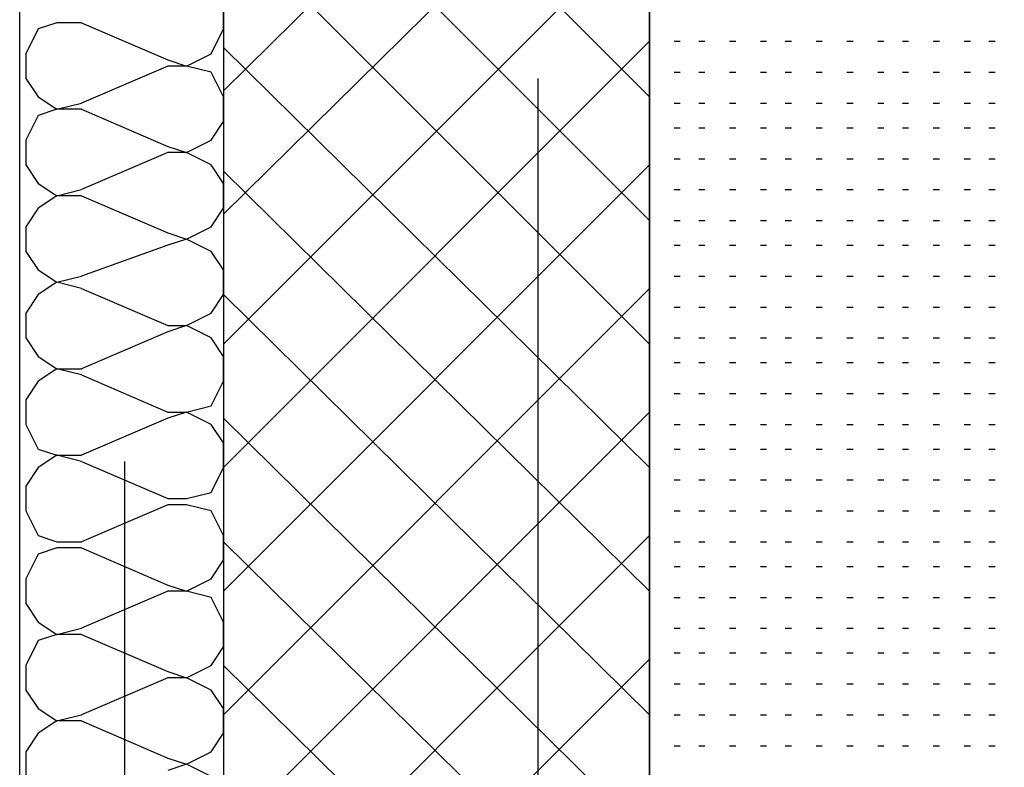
# Model space of a CAD drawing. Header units: millimetres. Extents: x 46 to 491, y -41 to 547.
# Tile 7 of 140: x 70.29 to 77.04, y 88.28 to 93.4. Entities that reach past the tile are written whole.
import ezdxf

# ---------------------------------------------------------------- set-up
doc = ezdxf.new("R2010")
doc.units = ezdxf.units.MM
doc.header["$LTSCALE"] = 10
doc.layers.add('xref', color=252, linetype='Continuous')

# ---------------------------------------------------------------- blocks, each defined once
blk = doc.blocks.new('stacja')
at = {"color": 9, "lineweight": 25}
for points in [[(20.616334, 60.198), (20.616334, 30.607), (23.114, 30.607)], [(17.314334, 42.714333), (17.441334, 42.672), (17.610667, 42.756666), (17.695334, 42.926), (17.695334, 43.053), (17.610667, 43.222333), (17.441334, 43.307), (17.314334, 43.264666)], [(16.721667, 42.968333), (16.552334, 42.968333), (16.425334, 42.926), (16.340667, 42.756666), (16.340667, 42.587333), (16.425334, 42.460333), (16.552334, 42.375666), (16.721667, 42.418)], [(17.314334, 42.121666), (17.441334, 42.079333), (17.610667, 42.164), (17.695334, 42.291), (17.695334, 42.460333), (17.610667, 42.629666), (17.441334, 42.672), (17.314334, 42.672)], [(16.721667, 42.375666), (16.552334, 42.375666), (16.425334, 42.333333), (16.340667, 42.164), (16.340667, 41.994666), (16.425334, 41.867666), (16.552334, 41.783), (16.721667, 41.825333)], [(17.314334, 41.529), (17.441334, 41.486666), (17.610667, 41.571333), (17.695334, 41.698333), (17.695334, 41.867666), (17.610667, 41.994666), (17.441334, 42.079333), (17.314334, 42.079333)], [(16.721667, 41.783), (16.552334, 41.783), (16.425334, 41.698333), (16.340667, 41.571333), (16.340667, 41.402), (16.425334, 41.275), (16.552334, 41.190333), (16.721667, 41.232666)], [(17.314334, 40.894), (17.441334, 40.894), (17.610667, 40.978666), (17.695334, 41.105666), (17.695334, 41.275), (17.610667, 41.402), (17.441334, 41.486666), (17.314334, 41.444333)], [(16.721667, 41.148), (16.552334, 41.190333), (16.425334, 41.105666), (16.340667, 40.978666), (16.340667, 40.809333), (16.425334, 40.682333), (16.552334, 40.597666), (16.721667, 40.597666)], [(17.314334, 40.301333), (17.441334, 40.301333), (17.610667, 40.343666), (17.695334, 40.513), (17.695334, 40.682333), (17.610667, 40.809333), (17.441334, 40.894), (17.314334, 40.851666)], [(16.721667, 40.555333), (16.552334, 40.597666), (16.425334, 40.513), (16.340667, 40.386), (16.340667, 40.216666), (16.425334, 40.047333), (16.552334, 40.005), (16.721667, 40.005)], [(17.314334, 39.708666), (17.441334, 39.708666), (17.610667, 39.751), (17.695334, 39.920333), (17.695334, 40.089666), (17.610667, 40.216666), (17.441334, 40.301333), (17.314334, 40.259)], [(16.721667, 39.962666), (16.552334, 40.005), (16.425334, 39.920333), (16.340667, 39.793333), (16.340667, 39.624), (16.425334, 39.454666), (16.552334, 39.412333), (16.721667, 39.412333)], [(17.018, 39.962666), (17.018, 32.681333)], [(17.314334, 39.116), (17.441334, 39.073666), (17.610667, 39.158333), (17.695334, 39.285333), (17.695334, 39.454666), (17.610667, 39.624), (17.441334, 39.666333), (17.314334, 39.666333)], [(16.721667, 39.37), (16.552334, 39.37), (16.425334, 39.327666), (16.340667, 39.158333), (16.340667, 38.989), (16.425334, 38.862), (16.552334, 38.777333), (16.721667, 38.819666)], [(17.314334, 38.523333), (17.441334, 38.481), (17.610667, 38.565666), (17.695334, 38.692666), (17.695334, 38.862), (17.610667, 39.031333), (17.441334, 39.073666), (17.314334, 39.073666)], [(16.721667, 38.777333), (16.552334, 38.777333), (16.425334, 38.735), (16.340667, 38.565666), (16.340667, 38.396333), (16.425334, 38.269333), (16.552334, 38.184666), (16.721667, 38.227)], [(17.314334, 37.930666), (17.441334, 37.888333), (17.610667, 37.973), (17.695334, 38.1), (17.695334, 38.269333), (17.610667, 38.396333), (17.441334, 38.481), (17.314334, 38.481)], [(16.721667, 38.184666), (16.552334, 38.184666), (16.425334, 38.1), (16.340667, 37.973), (16.340667, 37.803666), (16.425334, 37.676666), (16.552334, 37.592), (16.721667, 37.634333)], [(17.314334, 37.295666), (17.441334, 37.295666), (17.610667, 37.380333), (17.695334, 37.507333), (17.695334, 37.676666), (17.610667, 37.803666), (17.441334, 37.888333), (17.314334, 37.846)]]:
    blk.add_lwpolyline(points, dxfattribs=at)
for points in [[(17.695334, 73.109666), (17.695334, 73.109666), (17.695334, 30.607), (17.695334, 30.607)], [(16.298334, 36.703), (16.298334, 36.703), (16.298334, 70.485), (16.298334, 70.485)], [(20.616334, 30.607), (20.616334, 30.607), (20.616334, 60.198), (20.616334, 60.198)], [(17.695334, 42.502666), (17.695334, 42.502666), (20.616334, 45.381333), (20.616334, 45.381333)], [(20.616334, 42.460333), (20.616334, 42.460333), (17.695334, 45.381333), (17.695334, 45.381333)], [(17.695334, 41.656), (17.695334, 41.656), (20.616334, 44.534666), (20.616334, 44.534666)], [(20.616334, 41.613666), (20.616334, 41.613666), (17.695334, 44.534666), (17.695334, 44.534666)], [(17.695334, 40.767), (17.695334, 40.767), (20.616334, 43.688), (20.616334, 43.688)], [(20.616334, 40.767), (20.616334, 40.767), (17.695334, 43.688), (17.695334, 43.688)], [(16.721667, 42.968333), (16.721667, 42.968333), (17.314334, 42.714333), (17.314334, 42.714333)], [(17.695334, 39.920333), (17.695334, 39.920333), (20.616334, 42.841333), (20.616334, 42.841333)], [(20.785667, 42.841333), (20.785667, 42.841333), (20.828, 42.841333), (20.828, 42.841333)], [(20.955, 42.841333), (20.955, 42.841333), (20.997334, 42.841333), (20.997334, 42.841333)], [(21.166667, 42.841333), (21.166667, 42.841333), (21.209, 42.841333), (21.209, 42.841333)], [(21.378334, 42.841333), (21.378334, 42.841333), (21.420667, 42.841333), (21.420667, 42.841333)], [(21.547667, 42.841333), (21.547667, 42.841333), (21.59, 42.841333), (21.59, 42.841333)], [(21.759334, 42.841333), (21.759334, 42.841333), (21.801667, 42.841333), (21.801667, 42.841333)], [(21.971, 42.841333), (21.971, 42.841333), (22.013334, 42.841333), (22.013334, 42.841333)], [(22.182667, 42.841333), (22.182667, 42.841333), (22.225, 42.841333), (22.225, 42.841333)], [(22.352, 42.841333), (22.352, 42.841333), (22.394334, 42.841333), (22.394334, 42.841333)], [(22.563667, 42.841333), (22.563667, 42.841333), (22.606, 42.841333), (22.606, 42.841333)], [(22.775334, 42.841333), (22.775334, 42.841333), (22.817667, 42.841333), (22.817667, 42.841333)], [(22.944667, 42.841333), (22.944667, 42.841333), (22.987, 42.841333), (22.987, 42.841333)], [(20.616334, 39.920333), (20.616334, 39.920333), (17.695334, 42.799), (17.695334, 42.799)], [(17.314334, 42.672), (17.314334, 42.672), (16.721667, 42.418), (16.721667, 42.418)], [(20.785667, 42.629666), (20.785667, 42.629666), (20.828, 42.629666), (20.828, 42.629666)], [(20.955, 42.629666), (20.955, 42.629666), (20.997334, 42.629666), (20.997334, 42.629666)], [(21.166667, 42.629666), (21.166667, 42.629666), (21.209, 42.629666), (21.209, 42.629666)], [(21.378334, 42.629666), (21.378334, 42.629666), (21.420667, 42.629666), (21.420667, 42.629666)], [(21.547667, 42.629666), (21.547667, 42.629666), (21.59, 42.629666), (21.59, 42.629666)], [(21.759334, 42.629666), (21.759334, 42.629666), (21.801667, 42.629666), (21.801667, 42.629666)], [(21.971, 42.629666), (21.971, 42.629666), (22.013334, 42.629666), (22.013334, 42.629666)], [(22.182667, 42.629666), (22.182667, 42.629666), (22.225, 42.629666), (22.225, 42.629666)], [(22.352, 42.629666), (22.352, 42.629666), (22.394334, 42.629666), (22.394334, 42.629666)], [(22.563667, 42.629666), (22.563667, 42.629666), (22.606, 42.629666), (22.606, 42.629666)], [(22.775334, 42.629666), (22.775334, 42.629666), (22.817667, 42.629666), (22.817667, 42.629666)], [(22.944667, 42.629666), (22.944667, 42.629666), (22.987, 42.629666), (22.987, 42.629666)], [(19.854334, 22.309666), (19.854334, 22.309666), (19.854334, 42.587333), (19.854334, 42.587333)], [(20.785667, 42.418), (20.785667, 42.418), (20.828, 42.418), (20.828, 42.418)], [(20.955, 42.418), (20.955, 42.418), (20.997334, 42.418), (20.997334, 42.418)], [(21.166667, 42.418), (21.166667, 42.418), (21.209, 42.418), (21.209, 42.418)], [(21.378334, 42.418), (21.378334, 42.418), (21.420667, 42.418), (21.420667, 42.418)], [(21.547667, 42.418), (21.547667, 42.418), (21.59, 42.418), (21.59, 42.418)], [(21.759334, 42.418), (21.759334, 42.418), (21.801667, 42.418), (21.801667, 42.418)], [(21.971, 42.418), (21.971, 42.418), (22.013334, 42.418), (22.013334, 42.418)], [(22.182667, 42.418), (22.182667, 42.418), (22.225, 42.418), (22.225, 42.418)], [(22.352, 42.418), (22.352, 42.418), (22.394334, 42.418), (22.394334, 42.418)], [(22.563667, 42.418), (22.563667, 42.418), (22.606, 42.418), (22.606, 42.418)], [(22.775334, 42.418), (22.775334, 42.418), (22.817667, 42.418), (22.817667, 42.418)], [(22.944667, 42.418), (22.944667, 42.418), (22.987, 42.418), (22.987, 42.418)], [(16.721667, 42.375666), (16.721667, 42.375666), (17.314334, 42.121666), (17.314334, 42.121666)], [(20.785667, 42.248666), (20.785667, 42.248666), (20.828, 42.248666), (20.828, 42.248666)], [(20.955, 42.248666), (20.955, 42.248666), (20.997334, 42.248666), (20.997334, 42.248666)], [(21.166667, 42.248666), (21.166667, 42.248666), (21.209, 42.248666), (21.209, 42.248666)], [(21.378334, 42.248666), (21.378334, 42.248666), (21.420667, 42.248666), (21.420667, 42.248666)], [(21.547667, 42.248666), (21.547667, 42.248666), (21.59, 42.248666), (21.59, 42.248666)], [(21.759334, 42.248666), (21.759334, 42.248666), (21.801667, 42.248666), (21.801667, 42.248666)], [(21.971, 42.248666), (21.971, 42.248666), (22.013334, 42.248666), (22.013334, 42.248666)], [(22.182667, 42.248666), (22.182667, 42.248666), (22.225, 42.248666), (22.225, 42.248666)], [(22.352, 42.248666), (22.352, 42.248666), (22.394334, 42.248666), (22.394334, 42.248666)], [(22.563667, 42.248666), (22.563667, 42.248666), (22.606, 42.248666), (22.606, 42.248666)], [(22.775334, 42.248666), (22.775334, 42.248666), (22.817667, 42.248666), (22.817667, 42.248666)], [(22.944667, 42.248666), (22.944667, 42.248666), (22.987, 42.248666), (22.987, 42.248666)], [(17.314334, 42.079333), (17.314334, 42.079333), (16.721667, 41.825333), (16.721667, 41.825333)], [(20.785667, 42.037), (20.785667, 42.037), (20.828, 42.037), (20.828, 42.037)], [(20.955, 42.037), (20.955, 42.037), (20.997334, 42.037), (20.997334, 42.037)], [(21.166667, 42.037), (21.166667, 42.037), (21.209, 42.037), (21.209, 42.037)], [(21.378334, 42.037), (21.378334, 42.037), (21.420667, 42.037), (21.420667, 42.037)], [(21.547667, 42.037), (21.547667, 42.037), (21.59, 42.037), (21.59, 42.037)], [(21.759334, 42.037), (21.759334, 42.037), (21.801667, 42.037), (21.801667, 42.037)], [(21.971, 42.037), (21.971, 42.037), (22.013334, 42.037), (22.013334, 42.037)], [(22.182667, 42.037), (22.182667, 42.037), (22.225, 42.037), (22.225, 42.037)], [(22.352, 42.037), (22.352, 42.037), (22.394334, 42.037), (22.394334, 42.037)], [(22.563667, 42.037), (22.563667, 42.037), (22.606, 42.037), (22.606, 42.037)], [(22.775334, 42.037), (22.775334, 42.037), (22.817667, 42.037), (22.817667, 42.037)], [(22.944667, 42.037), (22.944667, 42.037), (22.987, 42.037), (22.987, 42.037)], [(17.695334, 39.073666), (17.695334, 39.073666), (20.616334, 41.994666), (20.616334, 41.994666)], [(20.616334, 39.073666), (20.616334, 39.073666), (17.695334, 41.952333), (17.695334, 41.952333)], [(20.785667, 41.825333), (20.785667, 41.825333), (20.828, 41.825333), (20.828, 41.825333)], [(20.955, 41.825333), (20.955, 41.825333), (20.997334, 41.825333), (20.997334, 41.825333)], [(21.166667, 41.825333), (21.166667, 41.825333), (21.209, 41.825333), (21.209, 41.825333)], [(21.378334, 41.825333), (21.378334, 41.825333), (21.420667, 41.825333), (21.420667, 41.825333)], [(21.547667, 41.825333), (21.547667, 41.825333), (21.59, 41.825333), (21.59, 41.825333)], [(21.759334, 41.825333), (21.759334, 41.825333), (21.801667, 41.825333), (21.801667, 41.825333)], [(21.971, 41.825333), (21.971, 41.825333), (22.013334, 41.825333), (22.013334, 41.825333)], [(22.182667, 41.825333), (22.182667, 41.825333), (22.225, 41.825333), (22.225, 41.825333)], [(22.352, 41.825333), (22.352, 41.825333), (22.394334, 41.825333), (22.394334, 41.825333)], [(22.563667, 41.825333), (22.563667, 41.825333), (22.606, 41.825333), (22.606, 41.825333)], [(22.775334, 41.825333), (22.775334, 41.825333), (22.817667, 41.825333), (22.817667, 41.825333)], [(22.944667, 41.825333), (22.944667, 41.825333), (22.987, 41.825333), (22.987, 41.825333)], [(16.721667, 41.783), (16.721667, 41.783), (17.314334, 41.529), (17.314334, 41.529)], [(20.785667, 41.613666), (20.785667, 41.613666), (20.828, 41.613666), (20.828, 41.613666)], [(20.955, 41.613666), (20.955, 41.613666), (20.997334, 41.613666), (20.997334, 41.613666)], [(21.166667, 41.613666), (21.166667, 41.613666), (21.209, 41.613666), (21.209, 41.613666)], [(21.378334, 41.613666), (21.378334, 41.613666), (21.420667, 41.613666), (21.420667, 41.613666)], [(21.547667, 41.613666), (21.547667, 41.613666), (21.59, 41.613666), (21.59, 41.613666)], [(21.759334, 41.613666), (21.759334, 41.613666), (21.801667, 41.613666), (21.801667, 41.613666)], [(21.971, 41.613666), (21.971, 41.613666), (22.013334, 41.613666), (22.013334, 41.613666)], [(22.182667, 41.613666), (22.182667, 41.613666), (22.225, 41.613666), (22.225, 41.613666)], [(22.352, 41.613666), (22.352, 41.613666), (22.394334, 41.613666), (22.394334, 41.613666)], [(22.563667, 41.613666), (22.563667, 41.613666), (22.606, 41.613666), (22.606, 41.613666)], [(22.775334, 41.613666), (22.775334, 41.613666), (22.817667, 41.613666), (22.817667, 41.613666)], [(22.944667, 41.613666), (22.944667, 41.613666), (22.987, 41.613666), (22.987, 41.613666)], [(17.314334, 41.444333), (17.314334, 41.444333), (16.721667, 41.232666), (16.721667, 41.232666)], [(20.785667, 41.444333), (20.785667, 41.444333), (20.828, 41.444333), (20.828, 41.444333)], [(20.955, 41.444333), (20.955, 41.444333), (20.997334, 41.444333), (20.997334, 41.444333)], [(21.166667, 41.444333), (21.166667, 41.444333), (21.209, 41.444333), (21.209, 41.444333)], [(21.378334, 41.444333), (21.378334, 41.444333), (21.420667, 41.444333), (21.420667, 41.444333)], [(21.547667, 41.444333), (21.547667, 41.444333), (21.59, 41.444333), (21.59, 41.444333)], [(21.759334, 41.444333), (21.759334, 41.444333), (21.801667, 41.444333), (21.801667, 41.444333)], [(21.971, 41.444333), (21.971, 41.444333), (22.013334, 41.444333), (22.013334, 41.444333)], [(22.182667, 41.444333), (22.182667, 41.444333), (22.225, 41.444333), (22.225, 41.444333)], [(22.352, 41.444333), (22.352, 41.444333), (22.394334, 41.444333), (22.394334, 41.444333)], [(22.563667, 41.444333), (22.563667, 41.444333), (22.606, 41.444333), (22.606, 41.444333)], [(22.775334, 41.444333), (22.775334, 41.444333), (22.817667, 41.444333), (22.817667, 41.444333)], [(22.944667, 41.444333), (22.944667, 41.444333), (22.987, 41.444333), (22.987, 41.444333)], [(20.785667, 41.232666), (20.785667, 41.232666), (20.828, 41.232666), (20.828, 41.232666)], [(20.955, 41.232666), (20.955, 41.232666), (20.997334, 41.232666), (20.997334, 41.232666)], [(21.166667, 41.232666), (21.166667, 41.232666), (21.209, 41.232666), (21.209, 41.232666)], [(21.378334, 41.232666), (21.378334, 41.232666), (21.420667, 41.232666), (21.420667, 41.232666)], [(21.547667, 41.232666), (21.547667, 41.232666), (21.59, 41.232666), (21.59, 41.232666)], [(21.759334, 41.232666), (21.759334, 41.232666), (21.801667, 41.232666), (21.801667, 41.232666)], [(21.971, 41.232666), (21.971, 41.232666), (22.013334, 41.232666), (22.013334, 41.232666)], [(22.182667, 41.232666), (22.182667, 41.232666), (22.225, 41.232666), (22.225, 41.232666)], [(22.352, 41.232666), (22.352, 41.232666), (22.394334, 41.232666), (22.394334, 41.232666)], [(22.563667, 41.232666), (22.563667, 41.232666), (22.606, 41.232666), (22.606, 41.232666)], [(22.775334, 41.232666), (22.775334, 41.232666), (22.817667, 41.232666), (22.817667, 41.232666)], [(22.944667, 41.232666), (22.944667, 41.232666), (22.987, 41.232666), (22.987, 41.232666)], [(16.721667, 41.148), (16.721667, 41.148), (17.314334, 40.894), (17.314334, 40.894)], [(17.695334, 38.227), (17.695334, 38.227), (20.616334, 41.148), (20.616334, 41.148)], [(20.616334, 38.227), (20.616334, 38.227), (17.695334, 41.105666), (17.695334, 41.105666)], [(20.785667, 41.021), (20.785667, 41.021), (20.828, 41.021), (20.828, 41.021)], [(20.955, 41.021), (20.955, 41.021), (20.997334, 41.021), (20.997334, 41.021)], [(21.166667, 41.021), (21.166667, 41.021), (21.209, 41.021), (21.209, 41.021)], [(21.378334, 41.021), (21.378334, 41.021), (21.420667, 41.021), (21.420667, 41.021)], [(21.547667, 41.021), (21.547667, 41.021), (21.59, 41.021), (21.59, 41.021)], [(21.759334, 41.021), (21.759334, 41.021), (21.801667, 41.021), (21.801667, 41.021)], [(21.971, 41.021), (21.971, 41.021), (22.013334, 41.021), (22.013334, 41.021)], [(22.182667, 41.021), (22.182667, 41.021), (22.225, 41.021), (22.225, 41.021)], [(22.352, 41.021), (22.352, 41.021), (22.394334, 41.021), (22.394334, 41.021)], [(22.563667, 41.021), (22.563667, 41.021), (22.606, 41.021), (22.606, 41.021)], [(22.775334, 41.021), (22.775334, 41.021), (22.817667, 41.021), (22.817667, 41.021)], [(22.944667, 41.021), (22.944667, 41.021), (22.987, 41.021), (22.987, 41.021)], [(17.314334, 40.851666), (17.314334, 40.851666), (16.721667, 40.597666), (16.721667, 40.597666)], [(20.785667, 40.809333), (20.785667, 40.809333), (20.828, 40.809333), (20.828, 40.809333)], [(20.955, 40.809333), (20.955, 40.809333), (20.997334, 40.809333), (20.997334, 40.809333)], [(21.166667, 40.809333), (21.166667, 40.809333), (21.209, 40.809333), (21.209, 40.809333)], [(21.378334, 40.809333), (21.378334, 40.809333), (21.420667, 40.809333), (21.420667, 40.809333)], [(21.547667, 40.809333), (21.547667, 40.809333), (21.59, 40.809333), (21.59, 40.809333)], [(21.759334, 40.809333), (21.759334, 40.809333), (21.801667, 40.809333), (21.801667, 40.809333)], [(21.971, 40.809333), (21.971, 40.809333), (22.013334, 40.809333), (22.013334, 40.809333)], [(22.182667, 40.809333), (22.182667, 40.809333), (22.225, 40.809333), (22.225, 40.809333)], [(22.352, 40.809333), (22.352, 40.809333), (22.394334, 40.809333), (22.394334, 40.809333)], [(22.563667, 40.809333), (22.563667, 40.809333), (22.606, 40.809333), (22.606, 40.809333)], [(22.775334, 40.809333), (22.775334, 40.809333), (22.817667, 40.809333), (22.817667, 40.809333)], [(22.944667, 40.809333), (22.944667, 40.809333), (22.987, 40.809333), (22.987, 40.809333)], [(20.785667, 40.64), (20.785667, 40.64), (20.828, 40.64), (20.828, 40.64)], [(20.955, 40.64), (20.955, 40.64), (20.997334, 40.64), (20.997334, 40.64)], [(21.166667, 40.64), (21.166667, 40.64), (21.209, 40.64), (21.209, 40.64)], [(21.378334, 40.64), (21.378334, 40.64), (21.420667, 40.64), (21.420667, 40.64)], [(21.547667, 40.64), (21.547667, 40.64), (21.59, 40.64), (21.59, 40.64)], [(21.759334, 40.64), (21.759334, 40.64), (21.801667, 40.64), (21.801667, 40.64)], [(21.971, 40.64), (21.971, 40.64), (22.013334, 40.64), (22.013334, 40.64)], [(22.182667, 40.64), (22.182667, 40.64), (22.225, 40.64), (22.225, 40.64)], [(22.352, 40.64), (22.352, 40.64), (22.394334, 40.64), (22.394334, 40.64)], [(22.563667, 40.64), (22.563667, 40.64), (22.606, 40.64), (22.606, 40.64)], [(22.775334, 40.64), (22.775334, 40.64), (22.817667, 40.64), (22.817667, 40.64)], [(22.944667, 40.64), (22.944667, 40.64), (22.987, 40.64), (22.987, 40.64)], [(16.721667, 40.555333), (16.721667, 40.555333), (17.314334, 40.301333), (17.314334, 40.301333)], [(20.785667, 40.428333), (20.785667, 40.428333), (20.828, 40.428333), (20.828, 40.428333)], [(20.955, 40.428333), (20.955, 40.428333), (20.997334, 40.428333), (20.997334, 40.428333)], [(21.166667, 40.428333), (21.166667, 40.428333), (21.209, 40.428333), (21.209, 40.428333)], [(21.378334, 40.428333), (21.378334, 40.428333), (21.420667, 40.428333), (21.420667, 40.428333)], [(21.547667, 40.428333), (21.547667, 40.428333), (21.59, 40.428333), (21.59, 40.428333)], [(21.759334, 40.428333), (21.759334, 40.428333), (21.801667, 40.428333), (21.801667, 40.428333)], [(21.971, 40.428333), (21.971, 40.428333), (22.013334, 40.428333), (22.013334, 40.428333)], [(22.182667, 40.428333), (22.182667, 40.428333), (22.225, 40.428333), (22.225, 40.428333)], [(22.352, 40.428333), (22.352, 40.428333), (22.394334, 40.428333), (22.394334, 40.428333)], [(22.563667, 40.428333), (22.563667, 40.428333), (22.606, 40.428333), (22.606, 40.428333)], [(22.775334, 40.428333), (22.775334, 40.428333), (22.817667, 40.428333), (22.817667, 40.428333)], [(22.944667, 40.428333), (22.944667, 40.428333), (22.987, 40.428333), (22.987, 40.428333)], [(17.314334, 40.259), (17.314334, 40.259), (16.721667, 40.005), (16.721667, 40.005)], [(17.695334, 37.380333), (17.695334, 37.380333), (20.616334, 40.301333), (20.616334, 40.301333)], [(20.616334, 37.380333), (20.616334, 37.380333), (17.695334, 40.259), (17.695334, 40.259)], [(20.785667, 40.216666), (20.785667, 40.216666), (20.828, 40.216666), (20.828, 40.216666)], [(20.955, 40.216666), (20.955, 40.216666), (20.997334, 40.216666), (20.997334, 40.216666)], [(21.166667, 40.216666), (21.166667, 40.216666), (21.209, 40.216666), (21.209, 40.216666)], [(21.378334, 40.216666), (21.378334, 40.216666), (21.420667, 40.216666), (21.420667, 40.216666)], [(21.547667, 40.216666), (21.547667, 40.216666), (21.59, 40.216666), (21.59, 40.216666)], [(21.759334, 40.216666), (21.759334, 40.216666), (21.801667, 40.216666), (21.801667, 40.216666)], [(21.971, 40.216666), (21.971, 40.216666), (22.013334, 40.216666), (22.013334, 40.216666)], [(22.182667, 40.216666), (22.182667, 40.216666), (22.225, 40.216666), (22.225, 40.216666)], [(22.352, 40.216666), (22.352, 40.216666), (22.394334, 40.216666), (22.394334, 40.216666)], [(22.563667, 40.216666), (22.563667, 40.216666), (22.606, 40.216666), (22.606, 40.216666)], [(22.775334, 40.216666), (22.775334, 40.216666), (22.817667, 40.216666), (22.817667, 40.216666)], [(22.944667, 40.216666), (22.944667, 40.216666), (22.987, 40.216666), (22.987, 40.216666)], [(20.785667, 40.047333), (20.785667, 40.047333), (20.828, 40.047333), (20.828, 40.047333)], [(20.955, 40.047333), (20.955, 40.047333), (20.997334, 40.047333), (20.997334, 40.047333)], [(21.166667, 40.047333), (21.166667, 40.047333), (21.209, 40.047333), (21.209, 40.047333)], [(21.378334, 40.047333), (21.378334, 40.047333), (21.420667, 40.047333), (21.420667, 40.047333)], [(21.547667, 40.047333), (21.547667, 40.047333), (21.59, 40.047333), (21.59, 40.047333)], [(21.759334, 40.047333), (21.759334, 40.047333), (21.801667, 40.047333), (21.801667, 40.047333)], [(21.971, 40.047333), (21.971, 40.047333), (22.013334, 40.047333), (22.013334, 40.047333)], [(22.182667, 40.047333), (22.182667, 40.047333), (22.225, 40.047333), (22.225, 40.047333)], [(22.352, 40.047333), (22.352, 40.047333), (22.394334, 40.047333), (22.394334, 40.047333)], [(22.563667, 40.047333), (22.563667, 40.047333), (22.606, 40.047333), (22.606, 40.047333)], [(22.775334, 40.047333), (22.775334, 40.047333), (22.817667, 40.047333), (22.817667, 40.047333)], [(22.944667, 40.047333), (22.944667, 40.047333), (22.987, 40.047333), (22.987, 40.047333)], [(16.721667, 39.962666), (16.721667, 39.962666), (17.314334, 39.708666), (17.314334, 39.708666)], [(20.785667, 39.835666), (20.785667, 39.835666), (20.828, 39.835666), (20.828, 39.835666)], [(20.955, 39.835666), (20.955, 39.835666), (20.997334, 39.835666), (20.997334, 39.835666)], [(21.166667, 39.835666), (21.166667, 39.835666), (21.209, 39.835666), (21.209, 39.835666)], [(21.378334, 39.835666), (21.378334, 39.835666), (21.420667, 39.835666), (21.420667, 39.835666)], [(21.547667, 39.835666), (21.547667, 39.835666), (21.59, 39.835666), (21.59, 39.835666)], [(21.759334, 39.835666), (21.759334, 39.835666), (21.801667, 39.835666), (21.801667, 39.835666)], [(21.971, 39.835666), (21.971, 39.835666), (22.013334, 39.835666), (22.013334, 39.835666)], [(22.182667, 39.835666), (22.182667, 39.835666), (22.225, 39.835666), (22.225, 39.835666)], [(22.352, 39.835666), (22.352, 39.835666), (22.394334, 39.835666), (22.394334, 39.835666)], [(22.563667, 39.835666), (22.563667, 39.835666), (22.606, 39.835666), (22.606, 39.835666)], [(22.775334, 39.835666), (22.775334, 39.835666), (22.817667, 39.835666), (22.817667, 39.835666)], [(22.944667, 39.835666), (22.944667, 39.835666), (22.987, 39.835666), (22.987, 39.835666)], [(17.314334, 39.666333), (17.314334, 39.666333), (16.721667, 39.412333), (16.721667, 39.412333)], [(20.785667, 39.624), (20.785667, 39.624), (20.828, 39.624), (20.828, 39.624)], [(20.955, 39.624), (20.955, 39.624), (20.997334, 39.624), (20.997334, 39.624)], [(21.166667, 39.624), (21.166667, 39.624), (21.209, 39.624), (21.209, 39.624)], [(21.378334, 39.624), (21.378334, 39.624), (21.420667, 39.624), (21.420667, 39.624)], [(21.547667, 39.624), (21.547667, 39.624), (21.59, 39.624), (21.59, 39.624)], [(21.759334, 39.624), (21.759334, 39.624), (21.801667, 39.624), (21.801667, 39.624)], [(21.971, 39.624), (21.971, 39.624), (22.013334, 39.624), (22.013334, 39.624)], [(22.182667, 39.624), (22.182667, 39.624), (22.225, 39.624), (22.225, 39.624)], [(22.352, 39.624), (22.352, 39.624), (22.394334, 39.624), (22.394334, 39.624)], [(22.563667, 39.624), (22.563667, 39.624), (22.606, 39.624), (22.606, 39.624)], [(22.775334, 39.624), (22.775334, 39.624), (22.817667, 39.624), (22.817667, 39.624)], [(22.944667, 39.624), (22.944667, 39.624), (22.987, 39.624), (22.987, 39.624)], [(17.695334, 36.533666), (17.695334, 36.533666), (20.616334, 39.454666), (20.616334, 39.454666)], [(16.721667, 39.37), (16.721667, 39.37), (17.314334, 39.116), (17.314334, 39.116)], [(20.616334, 36.533666), (20.616334, 36.533666), (17.695334, 39.412333), (17.695334, 39.412333)], [(20.785667, 39.412333), (20.785667, 39.412333), (20.828, 39.412333), (20.828, 39.412333)], [(20.955, 39.412333), (20.955, 39.412333), (20.997334, 39.412333), (20.997334, 39.412333)], [(21.166667, 39.412333), (21.166667, 39.412333), (21.209, 39.412333), (21.209, 39.412333)], [(21.378334, 39.412333), (21.378334, 39.412333), (21.420667, 39.412333), (21.420667, 39.412333)], [(21.547667, 39.412333), (21.547667, 39.412333), (21.59, 39.412333), (21.59, 39.412333)], [(21.759334, 39.412333), (21.759334, 39.412333), (21.801667, 39.412333), (21.801667, 39.412333)], [(21.971, 39.412333), (21.971, 39.412333), (22.013334, 39.412333), (22.013334, 39.412333)], [(22.182667, 39.412333), (22.182667, 39.412333), (22.225, 39.412333), (22.225, 39.412333)], [(22.352, 39.412333), (22.352, 39.412333), (22.394334, 39.412333), (22.394334, 39.412333)], [(22.563667, 39.412333), (22.563667, 39.412333), (22.606, 39.412333), (22.606, 39.412333)], [(22.775334, 39.412333), (22.775334, 39.412333), (22.817667, 39.412333), (22.817667, 39.412333)], [(22.944667, 39.412333), (22.944667, 39.412333), (22.987, 39.412333), (22.987, 39.412333)], [(20.785667, 39.243), (20.785667, 39.243), (20.828, 39.243), (20.828, 39.243)], [(20.955, 39.243), (20.955, 39.243), (20.997334, 39.243), (20.997334, 39.243)], [(21.166667, 39.243), (21.166667, 39.243), (21.209, 39.243), (21.209, 39.243)], [(21.378334, 39.243), (21.378334, 39.243), (21.420667, 39.243), (21.420667, 39.243)], [(21.547667, 39.243), (21.547667, 39.243), (21.59, 39.243), (21.59, 39.243)], [(21.759334, 39.243), (21.759334, 39.243), (21.801667, 39.243), (21.801667, 39.243)], [(21.971, 39.243), (21.971, 39.243), (22.013334, 39.243), (22.013334, 39.243)], [(22.182667, 39.243), (22.182667, 39.243), (22.225, 39.243), (22.225, 39.243)], [(22.352, 39.243), (22.352, 39.243), (22.394334, 39.243), (22.394334, 39.243)], [(22.563667, 39.243), (22.563667, 39.243), (22.606, 39.243), (22.606, 39.243)], [(22.775334, 39.243), (22.775334, 39.243), (22.817667, 39.243), (22.817667, 39.243)], [(22.944667, 39.243), (22.944667, 39.243), (22.987, 39.243), (22.987, 39.243)], [(17.314334, 39.073666), (17.314334, 39.073666), (16.721667, 38.819666), (16.721667, 38.819666)], [(20.785667, 39.031333), (20.785667, 39.031333), (20.828, 39.031333), (20.828, 39.031333)], [(20.955, 39.031333), (20.955, 39.031333), (20.997334, 39.031333), (20.997334, 39.031333)], [(21.166667, 39.031333), (21.166667, 39.031333), (21.209, 39.031333), (21.209, 39.031333)], [(21.378334, 39.031333), (21.378334, 39.031333), (21.420667, 39.031333), (21.420667, 39.031333)], [(21.547667, 39.031333), (21.547667, 39.031333), (21.59, 39.031333), (21.59, 39.031333)], [(21.759334, 39.031333), (21.759334, 39.031333), (21.801667, 39.031333), (21.801667, 39.031333)], [(21.971, 39.031333), (21.971, 39.031333), (22.013334, 39.031333), (22.013334, 39.031333)], [(22.182667, 39.031333), (22.182667, 39.031333), (22.225, 39.031333), (22.225, 39.031333)], [(22.352, 39.031333), (22.352, 39.031333), (22.394334, 39.031333), (22.394334, 39.031333)], [(22.563667, 39.031333), (22.563667, 39.031333), (22.606, 39.031333), (22.606, 39.031333)], [(22.775334, 39.031333), (22.775334, 39.031333), (22.817667, 39.031333), (22.817667, 39.031333)], [(22.944667, 39.031333), (22.944667, 39.031333), (22.987, 39.031333), (22.987, 39.031333)], [(16.721667, 38.777333), (16.721667, 38.777333), (17.314334, 38.523333), (17.314334, 38.523333)], [(20.785667, 38.819666), (20.785667, 38.819666), (20.828, 38.819666), (20.828, 38.819666)], [(20.955, 38.819666), (20.955, 38.819666), (20.997334, 38.819666), (20.997334, 38.819666)], [(21.166667, 38.819666), (21.166667, 38.819666), (21.209, 38.819666), (21.209, 38.819666)], [(21.378334, 38.819666), (21.378334, 38.819666), (21.420667, 38.819666), (21.420667, 38.819666)], [(21.547667, 38.819666), (21.547667, 38.819666), (21.59, 38.819666), (21.59, 38.819666)], [(21.759334, 38.819666), (21.759334, 38.819666), (21.801667, 38.819666), (21.801667, 38.819666)], [(21.971, 38.819666), (21.971, 38.819666), (22.013334, 38.819666), (22.013334, 38.819666)], [(22.182667, 38.819666), (22.182667, 38.819666), (22.225, 38.819666), (22.225, 38.819666)], [(22.352, 38.819666), (22.352, 38.819666), (22.394334, 38.819666), (22.394334, 38.819666)], [(22.563667, 38.819666), (22.563667, 38.819666), (22.606, 38.819666), (22.606, 38.819666)], [(22.775334, 38.819666), (22.775334, 38.819666), (22.817667, 38.819666), (22.817667, 38.819666)], [(22.944667, 38.819666), (22.944667, 38.819666), (22.987, 38.819666), (22.987, 38.819666)], [(20.785667, 38.650333), (20.785667, 38.650333), (20.828, 38.650333), (20.828, 38.650333)], [(20.955, 38.650333), (20.955, 38.650333), (20.997334, 38.650333), (20.997334, 38.650333)], [(21.166667, 38.650333), (21.166667, 38.650333), (21.209, 38.650333), (21.209, 38.650333)], [(21.378334, 38.650333), (21.378334, 38.650333), (21.420667, 38.650333), (21.420667, 38.650333)], [(21.547667, 38.650333), (21.547667, 38.650333), (21.59, 38.650333), (21.59, 38.650333)], [(21.759334, 38.650333), (21.759334, 38.650333), (21.801667, 38.650333), (21.801667, 38.650333)], [(21.971, 38.650333), (21.971, 38.650333), (22.013334, 38.650333), (22.013334, 38.650333)], [(22.182667, 38.650333), (22.182667, 38.650333), (22.225, 38.650333), (22.225, 38.650333)], [(22.352, 38.650333), (22.352, 38.650333), (22.394334, 38.650333), (22.394334, 38.650333)], [(22.563667, 38.650333), (22.563667, 38.650333), (22.606, 38.650333), (22.606, 38.650333)], [(22.775334, 38.650333), (22.775334, 38.650333), (22.817667, 38.650333), (22.817667, 38.650333)], [(22.944667, 38.650333), (22.944667, 38.650333), (22.987, 38.650333), (22.987, 38.650333)], [(17.695334, 35.687), (17.695334, 35.687), (20.616334, 38.608), (20.616334, 38.608)], [(20.616334, 35.687), (20.616334, 35.687), (17.695334, 38.565666), (17.695334, 38.565666)], [(17.314334, 38.481), (17.314334, 38.481), (16.721667, 38.227), (16.721667, 38.227)], [(20.785667, 38.438666), (20.785667, 38.438666), (20.828, 38.438666), (20.828, 38.438666)], [(20.955, 38.438666), (20.955, 38.438666), (20.997334, 38.438666), (20.997334, 38.438666)], [(21.166667, 38.438666), (21.166667, 38.438666), (21.209, 38.438666), (21.209, 38.438666)], [(21.378334, 38.438666), (21.378334, 38.438666), (21.420667, 38.438666), (21.420667, 38.438666)], [(21.547667, 38.438666), (21.547667, 38.438666), (21.59, 38.438666), (21.59, 38.438666)], [(21.759334, 38.438666), (21.759334, 38.438666), (21.801667, 38.438666), (21.801667, 38.438666)], [(21.971, 38.438666), (21.971, 38.438666), (22.013334, 38.438666), (22.013334, 38.438666)], [(22.182667, 38.438666), (22.182667, 38.438666), (22.225, 38.438666), (22.225, 38.438666)], [(22.352, 38.438666), (22.352, 38.438666), (22.394334, 38.438666), (22.394334, 38.438666)], [(22.563667, 38.438666), (22.563667, 38.438666), (22.606, 38.438666), (22.606, 38.438666)], [(22.775334, 38.438666), (22.775334, 38.438666), (22.817667, 38.438666), (22.817667, 38.438666)], [(22.944667, 38.438666), (22.944667, 38.438666), (22.987, 38.438666), (22.987, 38.438666)], [(20.785667, 38.227), (20.785667, 38.227), (20.828, 38.227), (20.828, 38.227)], [(20.955, 38.227), (20.955, 38.227), (20.997334, 38.227), (20.997334, 38.227)], [(21.166667, 38.227), (21.166667, 38.227), (21.209, 38.227), (21.209, 38.227)], [(21.378334, 38.227), (21.378334, 38.227), (21.420667, 38.227), (21.420667, 38.227)], [(21.547667, 38.227), (21.547667, 38.227), (21.59, 38.227), (21.59, 38.227)], [(21.759334, 38.227), (21.759334, 38.227), (21.801667, 38.227), (21.801667, 38.227)], [(21.971, 38.227), (21.971, 38.227), (22.013334, 38.227), (22.013334, 38.227)], [(22.182667, 38.227), (22.182667, 38.227), (22.225, 38.227), (22.225, 38.227)], [(22.352, 38.227), (22.352, 38.227), (22.394334, 38.227), (22.394334, 38.227)], [(22.563667, 38.227), (22.563667, 38.227), (22.606, 38.227), (22.606, 38.227)], [(22.775334, 38.227), (22.775334, 38.227), (22.817667, 38.227), (22.817667, 38.227)], [(22.944667, 38.227), (22.944667, 38.227), (22.987, 38.227), (22.987, 38.227)], [(16.721667, 38.184666), (16.721667, 38.184666), (17.314334, 37.930666), (17.314334, 37.930666)], [(20.785667, 38.015333), (20.785667, 38.015333), (20.828, 38.015333), (20.828, 38.015333)], [(20.955, 38.015333), (20.955, 38.015333), (20.997334, 38.015333), (20.997334, 38.015333)], [(21.166667, 38.015333), (21.166667, 38.015333), (21.209, 38.015333), (21.209, 38.015333)], [(21.378334, 38.015333), (21.378334, 38.015333), (21.420667, 38.015333), (21.420667, 38.015333)], [(21.547667, 38.015333), (21.547667, 38.015333), (21.59, 38.015333), (21.59, 38.015333)], [(21.759334, 38.015333), (21.759334, 38.015333), (21.801667, 38.015333), (21.801667, 38.015333)], [(21.971, 38.015333), (21.971, 38.015333), (22.013334, 38.015333), (22.013334, 38.015333)], [(22.182667, 38.015333), (22.182667, 38.015333), (22.225, 38.015333), (22.225, 38.015333)], [(22.352, 38.015333), (22.352, 38.015333), (22.394334, 38.015333), (22.394334, 38.015333)], [(22.563667, 38.015333), (22.563667, 38.015333), (22.606, 38.015333), (22.606, 38.015333)], [(22.775334, 38.015333), (22.775334, 38.015333), (22.817667, 38.015333), (22.817667, 38.015333)], [(22.944667, 38.015333), (22.944667, 38.015333), (22.987, 38.015333), (22.987, 38.015333)]]:
    blk.add_open_spline(points, degree=3, dxfattribs=at)

msp = doc.modelspace()

# ---------------------------------------------------------------- block references
at = {"layer": 'xref'}
msp.add_blockref('stacja', (53.992334, 50.410128), dxfattribs=at)

doc.saveas('drawing.dxf')
